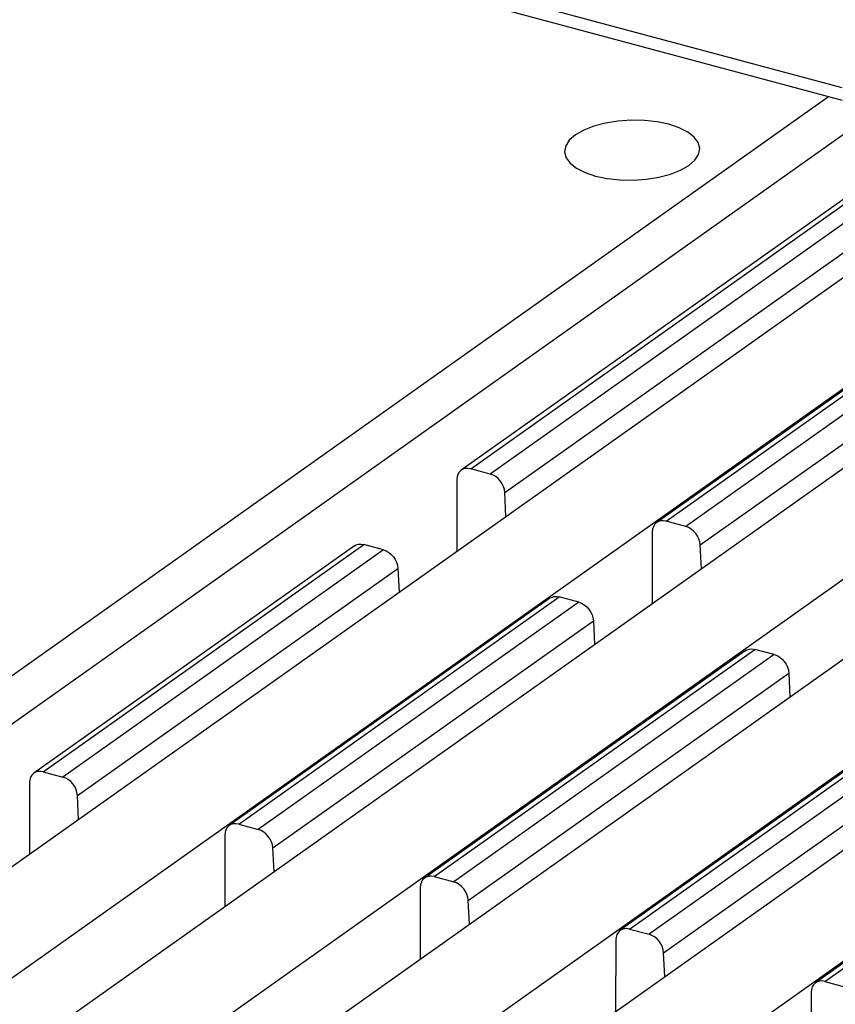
# Model space of a CAD drawing. Header units: millimetres. Extents: x 6 to 414, y 7 to 290.
# Tile 115 of 256: x 119.18 to 120.63, y 152.48 to 154.22. Entities that reach past the tile are written whole.
import ezdxf

# ---------------------------------------------------------------- set-up
doc = ezdxf.new("R2010")
doc.units = ezdxf.units.MM
doc.header["$LTSCALE"] = 23.1
doc.layers.get('0').update_dxf_attribs({"linetype": 'CONTINUOUS'})

msp = doc.modelspace()

# ---------------------------------------------------------------- linework, layer by layer
at = {"color": 7, "linetype": 'Continuous'}
for p, q in [((118.9087, 152.5353), (122.7191, 155.2378)), ((119.1103, 152.4812), (122.9207, 155.1837)), ((119.2556, 152.4422), (123.066, 155.1447)), ((119.4573, 152.3881), (123.2677, 155.0906)), ((119.6026, 152.3491), (123.413, 155.0516)), ((119.8042, 152.295), (123.6146, 154.9975)), ((119.9496, 152.256), (123.76, 154.9585)), ((120.1512, 152.2019), (123.9616, 154.9044)), ((120.643, 154.1032), (118.4166, 154.7006)), ((120.6435, 154.0808), (118.4247, 154.6762)), ((121.2403, 154.3275), (119.9666, 153.4241)), ((119.9833, 153.4264), (121.257, 154.3299)), ((121.2918, 154.3205), (120.0181, 153.4171)), ((120.0439, 153.3842), (121.3176, 154.2876)), ((121.5873, 154.2344), (120.3135, 153.331)), ((120.3302, 153.3333), (121.604, 154.2367)), ((121.6388, 154.2274), (120.365, 153.324)), ((120.3908, 153.2911), (121.6646, 154.1945)), ((117.7266, 152.0367), (120.6183, 154.0876)), ((120.6614, 154.0316), (117.7697, 151.9806)), ((120.0181, 153.4171), (119.9833, 153.4264)), ((119.9587, 153.4071), (119.9586, 153.2799)), ((120.0459, 153.3419), (120.0439, 153.3842)), ((120.365, 153.324), (120.3302, 153.3333)), ((120.3057, 153.314), (120.3056, 153.1868)), ((119.7769, 153.2895), (119.2077, 152.8859)), ((119.2245, 152.8883), (119.7936, 153.2919)), ((119.8284, 153.2826), (119.7936, 153.2919)), ((120.3929, 153.2488), (120.3908, 153.2911)), ((119.8284, 153.2826), (119.2592, 152.8789)), ((119.2851, 152.846), (119.8542, 153.2496)), ((119.8542, 153.2496), (119.8562, 153.2073)), ((119.5714, 152.7951), (120.1405, 153.1988)), ((120.1753, 153.1895), (120.1405, 153.1988)), ((120.1238, 153.1964), (119.5547, 152.7928)), ((120.1753, 153.1895), (119.6062, 152.7858)), ((119.632, 152.7529), (120.2011, 153.1565)), ((120.2011, 153.1565), (120.2032, 153.1142)), ((120.4708, 153.1033), (119.9017, 152.6997)), ((119.9184, 152.702), (120.4875, 153.1057)), ((120.5223, 153.0964), (119.9532, 152.6927)), ((120.5223, 153.0964), (120.4875, 153.1057)), ((119.979, 152.6598), (120.5481, 153.0634)), ((120.5481, 153.0634), (120.5501, 153.0211)), ((120.8177, 153.0102), (120.2486, 152.6066)), ((120.2653, 152.6089), (120.8345, 153.0126)), ((120.8692, 153.0033), (120.3001, 152.5996)), ((120.3259, 152.5667), (120.8951, 152.9703)), ((121.1647, 152.9171), (120.5956, 152.5135)), ((120.6123, 152.5158), (121.1814, 152.9195)), ((119.2245, 152.8883), (119.2592, 152.8789)), ((119.1999, 152.8689), (119.1998, 152.7417)), ((119.2871, 152.8037), (119.2851, 152.846)), ((119.5714, 152.7951), (119.6062, 152.7858)), ((119.5468, 152.7758), (119.5467, 152.6486)), ((119.6341, 152.7106), (119.632, 152.7529)), ((119.9184, 152.702), (119.9532, 152.6927)), ((119.8938, 152.6827), (119.8937, 152.5555)), ((119.981, 152.6175), (119.979, 152.6598)), ((120.2653, 152.6089), (120.3001, 152.5996)), ((120.2408, 152.5896), (120.2407, 152.4624)), ((120.328, 152.5244), (120.3259, 152.5667)), ((120.6123, 152.5158), (120.6471, 152.5065)), ((120.5877, 152.4964), (120.5874, 152.1389))]:
    msp.add_line(p, q, dxfattribs=at)
at = {"color": 4, "linetype": 'Continuous'}
for points in [[(120.3708, 153.9654), (120.3815, 153.9749), (120.3879, 153.985), (120.3899, 153.9954), (120.3872, 154.0059), (120.3801, 154.0157), (120.3687, 154.0246), (120.3536, 154.0323), (120.335, 154.0386), (120.3142, 154.0429), (120.2917, 154.0454), (120.2683, 154.0458), (120.2446, 154.0442), (120.2224, 154.0406), (120.2019, 154.0351), (120.184, 154.0281), (120.1691, 154.0195)], [(120.1691, 154.0195), (120.1584, 154.01), (120.152, 153.9999), (120.15, 153.9894), (120.1527, 153.9789), (120.1598, 153.9692), (120.1712, 153.9602), (120.1863, 153.9526), (120.2049, 153.9463), (120.2257, 153.9419), (120.2482, 153.9395), (120.2716, 153.939), (120.2952, 153.9407), (120.3175, 153.9443), (120.338, 153.9497), (120.3559, 153.9568), (120.3708, 153.9654)]]:
    msp.add_lwpolyline(points, dxfattribs=at)
at = {"color": 7, "linetype": 'Continuous'}
for points in [[(119.9833, 153.4264), (119.9783, 153.4272), (119.9738, 153.427), (119.9696, 153.4257), (119.9666, 153.4241)], [(119.9666, 153.4241), (119.9659, 153.4235), (119.9629, 153.4205), (119.9606, 153.4166), (119.9592, 153.4122), (119.9587, 153.4071)], [(120.0439, 153.3842), (120.0431, 153.3897), (120.0415, 153.3949), (120.039, 153.4), (120.0358, 153.4048), (120.032, 153.409), (120.0277, 153.4125), (120.0231, 153.4152), (120.0181, 153.4171)], [(120.3135, 153.3309), (120.3128, 153.3304), (120.3098, 153.3274), (120.3076, 153.3235), (120.3062, 153.3191), (120.3057, 153.314)], [(120.3302, 153.3333), (120.3253, 153.3341), (120.3207, 153.3339), (120.3165, 153.3326), (120.3135, 153.3309)], [(120.3908, 153.2911), (120.3901, 153.2966), (120.3885, 153.3018), (120.386, 153.3069), (120.3828, 153.3117), (120.379, 153.3159), (120.3746, 153.3194), (120.37, 153.3221), (120.365, 153.324)], [(119.7768, 153.2895), (119.7799, 153.2912), (119.7841, 153.2925), (119.7886, 153.2927), (119.7936, 153.2919)], [(119.8284, 153.2826), (119.8334, 153.2807), (119.838, 153.278), (119.8423, 153.2744), (119.8461, 153.2702), (119.8493, 153.2655), (119.8518, 153.2604), (119.8534, 153.2551), (119.8542, 153.2496)], [(120.1238, 153.1964), (120.1268, 153.1981), (120.131, 153.1994), (120.1356, 153.1996), (120.1405, 153.1988)], [(120.1753, 153.1895), (120.1803, 153.1876), (120.1849, 153.1849), (120.1893, 153.1813), (120.1931, 153.1771), (120.1963, 153.1724), (120.1988, 153.1673), (120.2004, 153.162), (120.2011, 153.1565)], [(120.4708, 153.1033), (120.4738, 153.105), (120.478, 153.1063), (120.4825, 153.1065), (120.4875, 153.1057)], [(120.5223, 153.0964), (120.5273, 153.0945), (120.5319, 153.0918), (120.5362, 153.0882), (120.5401, 153.084), (120.5433, 153.0793), (120.5457, 153.0742), (120.5473, 153.0689), (120.5481, 153.0634)], [(119.2077, 152.8859), (119.2071, 152.8854), (119.204, 152.8823), (119.2018, 152.8784), (119.2004, 152.874), (119.1999, 152.8689)], [(119.2245, 152.8883), (119.2195, 152.889), (119.2149, 152.8888), (119.2107, 152.8875), (119.2077, 152.8859)], [(119.2851, 152.846), (119.2843, 152.8515), (119.2827, 152.8567), (119.2802, 152.8618), (119.277, 152.8666), (119.2732, 152.8708), (119.2689, 152.8743), (119.2642, 152.877), (119.2592, 152.8789)], [(119.5714, 152.7951), (119.5665, 152.7959), (119.5619, 152.7957), (119.5577, 152.7944), (119.5547, 152.7928)], [(119.5547, 152.7928), (119.554, 152.7922), (119.551, 152.7892), (119.5487, 152.7853), (119.5474, 152.7809), (119.5468, 152.7758)], [(119.632, 152.7529), (119.6312, 152.7584), (119.6296, 152.7636), (119.6272, 152.7687), (119.624, 152.7735), (119.6201, 152.7777), (119.6158, 152.7812), (119.6112, 152.7839), (119.6062, 152.7858)], [(119.9016, 152.6996), (119.901, 152.6991), (119.898, 152.6961), (119.8957, 152.6922), (119.8943, 152.6878), (119.8938, 152.6827)], [(119.9184, 152.702), (119.9134, 152.7028), (119.9089, 152.7026), (119.9047, 152.7013), (119.9016, 152.6996)], [(119.979, 152.6598), (119.9782, 152.6653), (119.9766, 152.6705), (119.9741, 152.6756), (119.9709, 152.6804), (119.9671, 152.6846), (119.9628, 152.6881), (119.9582, 152.6908), (119.9532, 152.6927)], [(120.2486, 152.6065), (120.2479, 152.606), (120.2449, 152.603), (120.2427, 152.5991), (120.2413, 152.5947), (120.2408, 152.5896)], [(120.2653, 152.6089), (120.2604, 152.6097), (120.2558, 152.6095), (120.2516, 152.6082), (120.2486, 152.6065)], [(120.3259, 152.5667), (120.3252, 152.5722), (120.3236, 152.5774), (120.3211, 152.5825), (120.3179, 152.5873), (120.3141, 152.5915), (120.3097, 152.595), (120.3051, 152.5977), (120.3001, 152.5996)], [(120.6123, 152.5158), (120.6073, 152.5166), (120.6028, 152.5164), (120.5986, 152.5151), (120.5956, 152.5134)], [(120.5956, 152.5134), (120.5949, 152.5129), (120.5919, 152.5099), (120.5896, 152.506), (120.5882, 152.5016), (120.5877, 152.4964)]]:
    msp.add_lwpolyline(points, dxfattribs=at)

doc.saveas('drawing.dxf')
